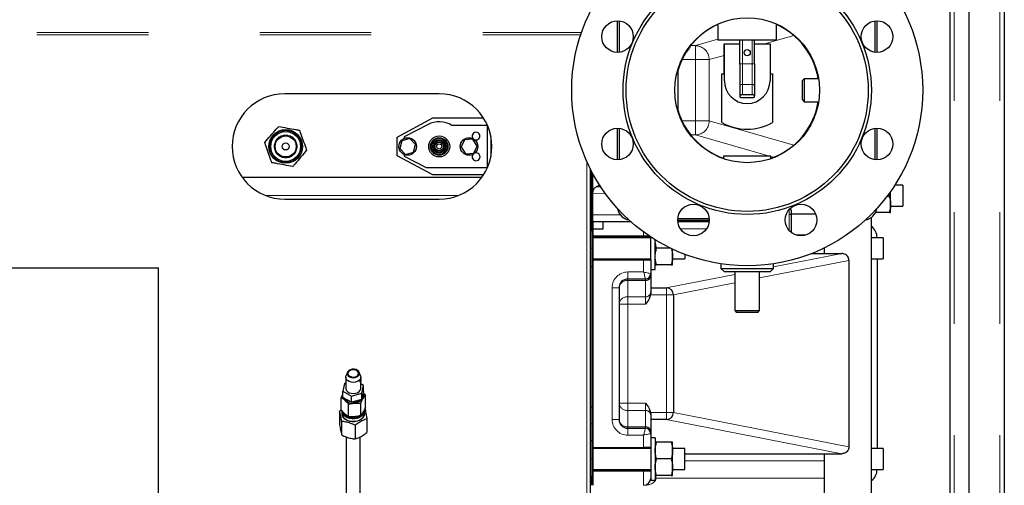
# Model space of a CAD drawing. Header units: millimetres. Extents: x 26 to 242, y 76 to 156.
# Tile 36 of 72: x 109.14 to 120.36, y 94.04 to 99.34. Entities that reach past the tile are written whole.
import ezdxf

# ---------------------------------------------------------------- set-up
doc = ezdxf.new("R2010")
doc.units = ezdxf.units.MM
doc.linetypes.add('PHANTOM', pattern=[12.7, 6.35, -1.27, 1.27, -1.27, 1.27, -1.27])

msp = doc.modelspace()

# ---------------------------------------------------------------- linework, layer by layer
at = {"color": 8, "linetype": 'PHANTOM', "lineweight": 18}
for p, q in [((119.793, 104.767), (119.793, 79.665)), ((120.313, 104.767), (120.313, 79.665)), ((101.719, 99.193), (115.544, 99.193)), ((101.719, 99.168), (115.536, 99.168)), ((116.842, 99.045), (117.099, 99.118)), ((117.378, 98.838), (117.378, 99.105)), ((117.488, 98.838), (117.488, 99.105)), ((117.965, 99.16), (117.632, 99.065)), ((116.79, 99.045), (116.842, 99.045)), ((116.842, 99.045), (116.842, 98.885)), ((116.842, 98.885), (116.691, 98.885)), ((117.001, 98.885), (116.842, 98.885)), ((116.842, 98.187), (116.842, 98.885)), ((117.171, 98.933), (117.001, 98.885)), ((117.001, 98.885), (117.001, 98.187)), ((117.378, 98.838), (117.348, 98.838)), ((117.378, 98.838), (117.378, 98.601)), ((117.488, 98.838), (117.378, 98.838)), ((117.488, 98.838), (117.488, 98.601)), ((117.518, 98.838), (117.488, 98.838)), ((117.378, 98.601), (117.378, 98.486)), ((117.488, 98.601), (117.378, 98.601)), ((117.488, 98.601), (117.488, 98.486)), ((116.691, 98.187), (116.842, 98.187)), ((116.842, 98.187), (116.842, 98.027)), ((117.001, 98.187), (116.842, 98.187)), ((117.001, 98.187), (117.965, 97.912)), ((116.842, 98.027), (116.79, 98.027)), ((117.687, 97.786), (116.842, 98.027)), ((117.733, 97.773), (117.703, 97.781)), ((115.607, 97.72), (115.607, 88.864)), ((111.948, 97.336), (114.139, 97.336)), ((115.643, 97.336), (115.663, 97.336)), ((115.818, 97.358), (115.673, 97.361)), ((117.913, 97.126), (117.913, 97.18)), ((115.673, 97.116), (115.988, 97.116)), ((117.913, 96.936), (117.913, 97.126)), ((116.969, 96.956), (116.673, 96.956)), ((116.253, 96.876), (115.673, 96.876)), ((116.253, 96.876), (116.253, 96.921)), ((116.253, 96.876), (116.318, 96.876)), ((116.253, 96.866), (116.253, 96.876)), ((115.663, 96.736), (115.643, 96.736)), ((117.733, 96.524), (118.511, 96.676)), ((116.253, 96.466), (116.253, 96.606)), ((118.593, 96.597), (117.573, 96.398)), ((116.073, 96.466), (116.253, 96.466)), ((116.073, 96.466), (116.073, 96.386)), ((116.511, 96.286), (117.293, 96.438)), ((115.893, 94.786), (115.893, 96.286)), ((115.893, 96.286), (115.973, 96.286)), ((116.073, 96.369), (116.073, 96.386)), ((116.073, 96.369), (116.073, 96.184)), ((116.273, 96.369), (116.073, 96.369)), ((116.273, 96.369), (116.273, 96.386)), ((116.273, 96.184), (116.273, 96.369)), ((116.513, 96.286), (116.513, 96.206)), ((117.293, 96.344), (116.593, 96.207)), ((116.073, 96.184), (116.273, 96.184)), ((116.073, 96.184), (116.073, 96.1)), ((116.273, 96.1), (116.273, 96.184)), ((116.513, 96.206), (116.332, 96.206)), ((116.513, 94.866), (116.513, 96.206)), ((116.593, 96.206), (116.513, 96.206)), ((115.973, 96.1), (116.073, 96.1)), ((116.073, 96.1), (116.073, 94.972)), ((116.273, 96.1), (116.073, 96.1)), ((115.973, 94.972), (116.073, 94.972)), ((116.073, 94.888), (116.073, 94.972)), ((116.073, 94.972), (116.273, 94.972)), ((116.273, 94.888), (116.273, 94.972)), ((116.073, 94.888), (116.073, 94.702)), ((116.273, 94.888), (116.073, 94.888)), ((116.273, 94.702), (116.273, 94.888)), ((116.332, 94.866), (116.513, 94.866)), ((116.513, 94.866), (116.513, 94.786)), ((116.593, 94.866), (116.513, 94.866)), ((116.593, 94.865), (118.593, 94.475)), ((115.663, 94.736), (115.643, 94.736)), ((115.893, 94.786), (115.973, 94.786)), ((118.511, 94.396), (116.511, 94.786)), ((116.073, 94.686), (116.073, 94.702)), ((116.073, 94.702), (116.273, 94.702)), ((116.073, 94.606), (116.073, 94.686)), ((116.253, 94.606), (116.073, 94.606)), ((116.253, 94.466), (116.253, 94.606)), ((116.273, 94.686), (116.273, 94.702)), ((115.663, 94.336), (115.643, 94.336)), ((118.312, 94.316), (116.721, 94.316)), ((115.673, 94.196), (116.253, 94.196)), ((116.253, 94.196), (116.253, 94.206)), ((116.333, 94.196), (116.253, 94.196)), ((116.253, 94.036), (116.253, 94.196)), ((116.393, 94.116), (116.383, 94.116)), ((116.393, 94.146), (116.393, 94.116)), ((116.393, 94.116), (118.312, 94.116))]:
    msp.add_line(p, q, dxfattribs=at)
at = {"color": 7, "linetype": 'Continuous', "lineweight": 25}
for p, q in [((119.963, 79.665), (119.963, 104.767)), ((120.363, 104.756), (120.363, 79.676)), ((119.743, 104.386), (119.743, 80.044)), ((115.953, 99.328), (115.953, 98.968)), ((115.973, 99.327), (115.973, 98.969)), ((118.893, 98.969), (118.893, 99.327)), ((118.913, 98.968), (118.913, 99.328)), ((117.099, 99.29), (117.099, 99.105)), ((117.767, 99.105), (117.767, 99.29)), ((117.767, 99.105), (117.099, 99.105)), ((117.348, 98.838), (117.348, 99.105)), ((117.518, 98.838), (117.518, 99.105)), ((117.171, 98.725), (117.171, 99.065)), ((117.171, 99.065), (117.173, 99.065)), ((117.173, 98.645), (117.173, 99.065)), ((117.173, 99.065), (117.348, 99.065)), ((117.518, 99.065), (117.693, 99.065)), ((117.693, 99.065), (117.693, 98.645)), ((117.693, 99.065), (117.695, 99.065)), ((117.695, 99.065), (117.695, 98.725)), ((116.644, 98.777), (116.644, 98.295)), ((117.348, 98.838), (117.348, 98.589)), ((117.518, 98.838), (117.518, 98.589)), ((117.143, 98.168), (117.143, 98.725)), ((117.143, 98.725), (117.171, 98.725)), ((117.695, 98.725), (117.723, 98.725)), ((117.723, 98.725), (117.723, 98.168)), ((118.082, 98.666), (118.062, 98.646)), ((118.062, 98.426), (118.062, 98.646)), ((118.248, 98.666), (118.082, 98.666)), ((118.082, 98.666), (118.082, 98.406)), ((117.348, 98.589), (117.348, 98.474)), ((117.518, 98.589), (117.518, 98.474)), ((113.923, 98.496), (112.163, 98.496)), ((117.348, 98.474), (117.348, 98.465)), ((117.488, 98.486), (117.378, 98.486)), ((117.378, 98.452), (117.488, 98.452)), ((117.518, 98.465), (117.518, 98.474)), ((118.062, 98.426), (118.082, 98.406)), ((118.082, 98.406), (118.248, 98.406)), ((113.443, 98.003), (113.852, 98.221)), ((113.852, 98.221), (114.428, 98.221)), ((113.796, 98.145), (113.523, 98.006)), ((114.473, 98.136), (114.068, 98.136)), ((114.473, 97.656), (114.473, 98.136)), ((115.953, 98.104), (115.953, 97.744)), ((115.973, 98.103), (115.973, 97.745)), ((118.893, 97.745), (118.893, 98.103)), ((118.913, 97.744), (118.913, 98.104)), ((113.443, 97.789), (113.443, 98.003)), ((113.588, 97.987), (113.496, 97.96)), ((113.523, 98.006), (113.523, 97.988)), ((113.651, 97.919), (113.588, 97.987)), ((114.21, 97.971), (114.173, 97.891)), ((114.306, 97.98), (114.21, 97.971)), ((114.354, 97.901), (114.306, 97.98)), ((114.513, 98.005), (114.513, 97.787)), ((113.496, 97.96), (113.475, 97.873)), ((113.475, 97.873), (113.538, 97.805)), ((113.63, 97.832), (113.651, 97.919)), ((114.173, 97.891), (114.221, 97.812)), ((114.317, 97.82), (114.354, 97.901)), ((113.852, 97.571), (113.443, 97.789)), ((113.523, 97.804), (113.523, 97.786)), ((113.523, 97.786), (113.773, 97.656)), ((113.538, 97.805), (113.63, 97.832)), ((114.221, 97.812), (114.317, 97.82)), ((117.163, 97.786), (117.163, 97.756)), ((117.703, 97.786), (117.163, 97.786)), ((117.703, 97.756), (117.703, 97.786)), ((113.773, 97.656), (114.473, 97.656)), ((115.643, 97.644), (115.643, 88.844)), ((111.676, 97.546), (114.411, 97.546)), ((114.428, 97.571), (113.852, 97.571)), ((115.643, 97.546), (115.663, 97.546)), ((115.663, 97.036), (115.663, 97.605)), ((115.673, 97.036), (115.673, 97.586)), ((115.75, 97.456), (115.71, 97.435)), ((119.206, 97.456), (119.117, 97.456)), ((119.206, 97.456), (119.206, 97.216)), ((112.163, 97.296), (113.923, 97.296)), ((119.051, 97.327), (119.027, 97.327)), ((119.068, 97.235), (119.068, 97.384)), ((119.068, 97.146), (119.068, 97.235)), ((119.068, 97.216), (119.206, 97.216)), ((115.643, 97.136), (115.663, 97.136)), ((115.663, 97.136), (115.663, 97.036)), ((116.642, 97.076), (117, 97.076)), ((117.933, 97.166), (117.933, 97.126)), ((118.212, 97.126), (117.933, 97.126)), ((117.933, 97.126), (117.933, 96.917)), ((118.85, 87.588), (118.85, 97.089)), ((119.051, 97.142), (118.895, 97.142)), ((119.068, 97.146), (119.068, 97.146)), ((115.663, 97.036), (115.643, 97.036)), ((115.663, 96.936), (115.663, 97.036)), ((115.673, 97.036), (115.663, 97.036)), ((115.663, 97.036), (115.663, 94.036)), ((116.11, 97.036), (115.673, 97.036)), ((115.673, 97.036), (115.673, 94.036)), ((115.673, 96.956), (115.793, 96.956)), ((115.793, 96.956), (115.793, 97.036)), ((116.641, 97.056), (117.001, 97.056)), ((117, 97.036), (116.642, 97.036)), ((115.663, 96.936), (115.643, 96.936)), ((115.673, 96.866), (116.253, 96.866)), ((116.333, 96.856), (115.673, 96.856)), ((116.333, 96.866), (116.253, 96.866)), ((116.333, 96.606), (116.333, 96.866)), ((118.099, 96.886), (117.992, 96.886)), ((118.981, 96.856), (118.85, 96.856)), ((118.981, 96.856), (118.981, 96.616)), ((116.383, 96.589), (116.383, 96.832)), ((116.562, 96.736), (116.4, 96.736)), ((118.312, 96.739), (118.312, 96.676)), ((116.583, 96.641), (116.583, 96.726)), ((116.583, 96.546), (116.583, 96.641)), ((116.721, 96.667), (116.721, 96.616)), ((118.168, 96.676), (118.511, 96.676)), ((118.511, 96.676), (118.513, 96.676)), ((106.603, 96.514), (110.723, 96.514)), ((110.723, 87.814), (110.723, 96.514)), ((115.663, 96.526), (115.643, 96.526)), ((115.673, 96.616), (116.333, 96.616)), ((115.673, 96.606), (116.253, 96.606)), ((116.253, 96.606), (116.333, 96.606)), ((116.333, 96.606), (116.333, 96.446)), ((116.383, 96.496), (116.383, 96.589)), ((116.566, 96.546), (116.4, 96.546)), ((116.583, 96.616), (116.721, 96.616)), ((117.133, 96.559), (117.133, 96.506)), ((117.133, 96.506), (117.173, 96.466)), ((117.133, 96.506), (117.733, 96.506)), ((117.693, 96.466), (117.733, 96.506)), ((117.733, 96.506), (117.733, 96.559)), ((118.593, 96.596), (118.593, 94.476)), ((118.85, 96.616), (118.981, 96.616)), ((118.913, 96.616), (118.913, 94.456)), ((116.333, 96.496), (116.383, 96.496)), ((116.333, 96.446), (116.333, 96.419)), ((116.333, 96.419), (116.333, 96.234)), ((117.693, 96.466), (117.173, 96.466)), ((117.293, 96.466), (117.293, 96.026)), ((117.573, 96.026), (117.573, 96.466)), ((115.973, 96.286), (115.973, 94.786)), ((116.273, 96.386), (116.073, 96.386)), ((116.333, 96.286), (116.513, 96.286)), ((116.333, 96.224), (116.332, 96.206)), ((116.333, 96.234), (116.333, 96.224)), ((116.593, 96.206), (116.593, 94.866)), ((117.293, 96.026), (117.313, 96.006)), ((117.293, 96.026), (117.573, 96.026)), ((117.553, 96.006), (117.313, 96.006)), ((117.553, 96.006), (117.573, 96.026)), ((112.877, 95.324), (112.861, 95.284)), ((113.025, 95.284), (113.01, 95.324)), ((112.844, 95.197), (112.825, 95.108)), ((112.858, 95.201), (112.844, 95.197)), ((112.858, 95.268), (112.858, 95.141)), ((113.028, 95.251), (113.028, 95.268)), ((113.028, 95.141), (113.028, 95.229)), ((113.062, 95.174), (113.028, 95.193)), ((113.042, 95.085), (113.062, 95.174)), ((113.062, 95.103), (113.062, 95.174)), ((112.825, 95.108), (112.924, 95.052)), ((112.825, 95.038), (112.825, 95.108)), ((112.924, 95.052), (113.042, 95.085)), ((112.924, 94.982), (112.924, 95.052)), ((113.062, 95.103), (113.042, 95.014)), ((113.042, 95.014), (113.042, 95.085)), ((113.081, 95.062), (113.058, 95.087)), ((113.081, 94.921), (113.081, 95.062)), ((112.806, 94.894), (112.806, 95.036)), ((112.924, 94.982), (112.825, 95.038)), ((112.891, 94.817), (112.891, 94.958)), ((113.042, 95.014), (112.924, 94.982)), ((113.028, 94.83), (113.028, 94.972)), ((112.788, 94.882), (112.806, 94.895)), ((112.788, 94.882), (112.788, 94.726)), ((112.818, 94.879), (112.818, 94.851)), ((113.068, 94.851), (113.068, 94.879)), ((115.663, 94.926), (115.643, 94.926)), ((116.332, 94.866), (116.333, 94.848)), ((116.333, 94.848), (116.333, 94.838)), ((116.333, 94.838), (116.333, 94.652)), ((112.811, 94.764), (112.811, 94.609)), ((112.966, 94.72), (112.966, 94.564)), ((113.098, 94.792), (113.098, 94.637)), ((116.513, 94.786), (116.333, 94.786)), ((116.073, 94.686), (116.273, 94.686)), ((116.333, 94.652), (116.333, 94.626)), ((116.333, 94.626), (116.333, 94.466)), ((112.863, 94.587), (112.863, 93.324)), ((113.023, 93.324), (113.023, 94.589)), ((115.663, 94.542), (115.643, 94.542)), ((116.383, 94.576), (116.333, 94.576)), ((116.383, 94.576), (116.383, 94.096)), ((116.566, 94.526), (116.4, 94.526)), ((116.583, 94.431), (116.583, 94.526)), ((115.673, 94.466), (116.253, 94.466)), ((116.333, 94.456), (115.673, 94.456)), ((116.333, 94.466), (116.253, 94.466)), ((116.333, 94.466), (116.333, 94.206)), ((116.721, 94.456), (116.583, 94.456)), ((116.583, 94.241), (116.583, 94.431)), ((116.721, 94.216), (116.721, 94.456)), ((116.721, 94.396), (118.511, 94.396)), ((118.312, 94.396), (118.312, 93.676)), ((118.513, 94.396), (118.511, 94.396)), ((118.981, 94.456), (118.85, 94.456)), ((118.981, 94.456), (118.981, 94.216)), ((116.566, 94.336), (116.4, 94.336)), ((115.673, 94.216), (116.333, 94.216)), ((115.673, 94.206), (116.253, 94.206)), ((116.253, 94.206), (116.333, 94.206)), ((116.333, 94.206), (116.333, 94.196)), ((116.333, 94.196), (116.333, 94.116)), ((116.583, 94.146), (116.583, 94.241)), ((116.583, 94.216), (116.721, 94.216)), ((118.85, 94.216), (118.981, 94.216)), ((115.663, 94.136), (115.643, 94.136)), ((115.663, 94.036), (115.663, 94.136)), ((116.333, 94.116), (116.333, 94.096)), ((116.333, 94.096), (116.383, 94.096)), ((116.566, 94.146), (116.4, 94.146))]:
    msp.add_line(p, q, dxfattribs=at)
at = {"color": 8, "linetype": 'PHANTOM', "lineweight": 18, "flags": 128}
for points in [[(117.378, 98.601), (117.372, 98.601), (117.367, 98.6), (117.362, 98.599), (117.357, 98.598), (117.353, 98.596), (117.351, 98.593), (117.349, 98.591), (117.348, 98.589)], [(117.518, 98.589), (117.518, 98.591), (117.516, 98.593), (117.513, 98.596), (117.51, 98.598), (117.505, 98.599), (117.5, 98.6), (117.494, 98.601), (117.488, 98.601)], [(116.273, 96.386), (116.273, 96.387), (116.272, 96.392), (116.27, 96.399), (116.267, 96.409), (116.264, 96.421), (116.261, 96.435), (116.257, 96.45), (116.253, 96.466)], [(116.253, 96.466), (116.267, 96.462), (116.281, 96.459), (116.293, 96.456), (116.305, 96.453), (116.315, 96.451), (116.323, 96.449), (116.328, 96.447), (116.332, 96.446), (116.333, 96.446)], [(116.253, 94.606), (116.257, 94.62), (116.26, 94.633), (116.263, 94.646), (116.266, 94.657), (116.269, 94.667), (116.271, 94.675), (116.272, 94.681), (116.273, 94.685), (116.273, 94.686)], [(116.333, 94.626), (116.332, 94.626), (116.328, 94.625), (116.323, 94.623), (116.315, 94.621), (116.305, 94.619), (116.293, 94.616), (116.281, 94.613), (116.267, 94.609), (116.253, 94.606)]]:
    msp.add_lwpolyline(points, dxfattribs=at)
at = {"color": 7, "linetype": 'Continuous', "lineweight": 25, "flags": 128}
for points in [[(117.378, 98.486), (117.372, 98.486), (117.367, 98.485), (117.362, 98.484), (117.357, 98.482), (117.353, 98.481), (117.351, 98.478), (117.349, 98.476), (117.348, 98.474)], [(117.348, 98.465), (117.349, 98.463), (117.351, 98.46), (117.353, 98.458), (117.357, 98.456), (117.362, 98.455), (117.367, 98.453), (117.372, 98.453), (117.378, 98.452)], [(117.518, 98.474), (117.518, 98.476), (117.516, 98.478), (117.513, 98.481), (117.51, 98.482), (117.505, 98.484), (117.5, 98.485), (117.494, 98.486), (117.488, 98.486)], [(117.488, 98.452), (117.494, 98.453), (117.5, 98.453), (117.505, 98.455), (117.51, 98.456), (117.513, 98.458), (117.516, 98.46), (117.518, 98.463), (117.518, 98.465)], [(113.025, 95.284), (113.026, 95.282), (113.028, 95.264), (113.022, 95.246), (113.01, 95.231), (112.991, 95.219), (112.968, 95.211), (112.943, 95.208), (112.918, 95.211), (112.895, 95.219), (112.877, 95.231), (112.864, 95.246), (112.859, 95.264), (112.86, 95.282), (112.861, 95.284)], [(112.954, 95.359), (112.931, 95.359), (112.91, 95.353), (112.892, 95.343), (112.88, 95.33), (112.875, 95.314), (112.877, 95.298), (112.886, 95.284), (112.902, 95.272), (112.922, 95.264), (112.944, 95.262), (112.967, 95.265), (112.986, 95.273), (113.002, 95.285), (113.01, 95.299), (113.012, 95.315), (113.006, 95.331), (112.993, 95.344), (112.975, 95.354), (112.954, 95.359)], [(112.952, 95.353), (112.932, 95.352), (112.912, 95.347), (112.896, 95.337), (112.886, 95.324), (112.883, 95.31), (112.887, 95.295), (112.898, 95.283), (112.915, 95.274), (112.934, 95.269), (112.955, 95.269), (112.975, 95.275), (112.99, 95.284), (113, 95.297), (113.003, 95.312), (112.999, 95.326), (112.988, 95.339), (112.972, 95.348), (112.952, 95.353)], [(113.028, 95.249), (113.028, 95.248), (113.028, 95.244), (113.028, 95.238), (113.028, 95.232), (113.028, 95.225), (113.028, 95.219), (113.027, 95.214), (113.025, 95.212), (113.024, 95.211), (113.022, 95.213), (113.022, 95.217), (113.022, 95.222), (113.023, 95.228), (113.025, 95.235), (113.026, 95.241), (113.027, 95.245), (113.027, 95.245)], [(112.825, 95.051), (112.825, 95.061), (112.825, 95.062)], [(112.858, 95.141), (112.859, 95.137), (112.864, 95.119), (112.877, 95.104), (112.895, 95.091), (112.918, 95.084), (112.943, 95.081), (112.968, 95.084), (112.991, 95.091), (113.01, 95.104), (113.022, 95.119), (113.028, 95.136), (113.028, 95.141)], [(113.057, 95.081), (113.062, 95.062), (113.06, 95.041), (113.051, 95.021), (113.035, 95.003), (113.014, 94.989), (112.988, 94.979), (112.959, 94.973)], [(112.961, 94.762), (112.93, 94.762), (112.9, 94.766), (112.873, 94.776), (112.849, 94.79), (112.831, 94.808), (112.82, 94.828), (112.816, 94.85), (112.818, 94.869)], [(113.067, 94.892), (113.068, 94.881), (113.065, 94.86), (113.055, 94.84), (113.038, 94.822), (113.016, 94.807), (112.989, 94.797), (112.96, 94.792), (112.93, 94.792), (112.901, 94.796), (112.874, 94.806), (112.851, 94.82), (112.834, 94.837), (112.822, 94.857), (112.818, 94.878), (112.818, 94.879)], [(112.818, 94.851), (112.818, 94.85), (112.822, 94.829), (112.834, 94.809), (112.851, 94.792), (112.874, 94.778), (112.901, 94.768), (112.93, 94.763), (112.96, 94.764), (112.989, 94.769), (113.016, 94.779), (113.038, 94.794), (113.055, 94.811), (113.065, 94.831), (113.068, 94.851)], [(112.834, 94.861), (112.834, 94.861), (112.847, 94.842), (112.865, 94.827), (112.889, 94.815), (112.916, 94.808), (112.945, 94.805), (112.973, 94.808), (113, 94.816), (113.022, 94.827)], [(113.068, 94.869), (113.071, 94.853), (113.068, 94.831), (113.057, 94.81), (113.04, 94.792), (113.017, 94.778), (112.99, 94.767), (112.961, 94.762)]]:
    msp.add_lwpolyline(points, dxfattribs=at)
at = {"color": 7, "linetype": 'Continuous', "lineweight": 25}
for centre, radius in [((117.433, 98.536), 2), ((117.433, 98.536), 1.415), ((117.433, 98.536), 1.38), ((115.955, 99.148), 0.18), ((117.433, 98.536), 0.825), ((118.912, 99.148), 0.18), ((117.433, 98.965), 0.035), ((112.173, 97.896), 0.192), ((115.955, 97.924), 0.18), ((118.912, 97.924), 0.18), ((112.173, 97.896), 0.17), ((112.173, 97.896), 0.12), ((113.563, 97.896), 0.1), ((113.923, 97.896), 0.12), ((113.923, 97.896), 0.1), ((113.923, 97.896), 0.09), ((113.923, 97.896), 0.075), ((114.263, 97.896), 0.1), ((112.173, 97.896), 0.04), ((113.923, 97.896), 0.064), ((113.923, 97.896), 0.05), ((113.923, 97.896), 0.03), ((116.821, 97.058), 0.18), ((118.046, 97.058), 0.18)]:
    msp.add_circle(centre, radius, dxfattribs=at)
at = {"color": 8, "linetype": 'PHANTOM', "lineweight": 18}
for radius in [0.18, 0.13]:
    msp.add_circle((112.173, 97.896), radius, dxfattribs=at)
at = {"color": 7, "linetype": 'Continuous', "lineweight": 25}
for centre, radius, start, end in [((117.433, 98.536), 0.82, 114.0364, 164.1952), ((117.433, 98.536), 0.82, 9.122, 65.9636), ((117.433, 98.645), 0.26, 180, 0), ((112.163, 97.896), 0.6, 90, 270), ((113.923, 97.896), 0.6, 270, 90), ((117.433, 98.536), 0.82, 195.8048, 250.7756), ((117.433, 98.536), 0.82, 289.2244, 350.878), ((113.923, 97.896), 0.28, 58.9973, 117.0735), ((117.433, 98.693), 0.6, 241.0967, 298.9033), ((114.343, 98.014), 0.044, 0, 223.6177), ((114.343, 98.014), 0.044, 248.1105, 0), ((114.343, 97.778), 0.045, 139.884, 0), ((114.343, 97.778), 0.045, 0, 108.3879), ((116.113, 97.216), 0.16, 190.0449, 259.9551), ((117.913, 97.166), 0.02, 0, 74.8017), ((118.753, 97.216), 0.16, 280.0449, 349.9551), ((118.753, 96.856), 0.16, 0, 52.6812), ((118.513, 96.596), 0.08, 0, 0.9013), ((116.273, 96.446), 0.06, 270, 0), ((116.073, 96.286), 0.1, 90, 180), ((116.513, 96.206), 0.08, 0, 90), ((112.936, 95.093), 0.122, 208.0221, 280.8951), ((112.932, 95.088), 0.101, 223.4133, 257.5887), ((112.945, 95.112), 0.127, 267.3596, 303.5224), ((116.513, 94.866), 0.08, 270, 0), ((116.073, 94.786), 0.1, 180, 270), ((116.273, 94.626), 0.06, 0, 90), ((118.513, 94.476), 0.08, 359.0987, 0), ((118.753, 94.216), 0.16, 307.3188, 0), ((116.253, 94.116), 0.08, 270, 0)]:
    msp.add_arc(centre, radius, start, end, dxfattribs=at)
at = {"color": 8, "linetype": 'PHANTOM', "lineweight": 18}
for centre, radius, start, end in [((116.84, 98.884), 0.16, 0.0915, 89.5086), ((116.84, 98.187), 0.16, 270.4914, 359.9085), ((116.073, 96.286), 0.18, 90, 180), ((116.278, 96.425), 0.0557, 265.3036, 354.368), ((116.066, 96.277), 0.0928, 85.3033, 174.3674), ((116.066, 96.091), 0.0928, 85.3041, 174.3666), ((116.278, 96.239), 0.0557, 265.3024, 354.3678), ((116.066, 94.981), 0.0928, 185.6334, 274.6959), ((116.278, 94.833), 0.0557, 5.6322, 94.6976), ((116.073, 94.786), 0.18, 180, 270), ((116.066, 94.795), 0.0928, 185.6326, 274.6967), ((116.278, 94.647), 0.0557, 5.6334, 94.6964)]:
    msp.add_arc(centre, radius, start, end, dxfattribs=at)
msp.add_ellipse((116.253, 94.116), major_axis=(0.14, 0), ratio=0.571429, start_param=4.712389, end_param=6.283185, dxfattribs=at)
at = {"color": 7, "linetype": 'Continuous', "lineweight": 25}
for points, knots in [([(111.935, 97.94), (111.956, 97.965), (112, 98.016), (112.053, 98.078), (112.084, 98.114), (112.092, 98.124)], [0, 0, 0, 0, 0.409278, 0.831288, 1, 1, 1, 1]), ([(112.092, 98.124), (112.125, 98.118), (112.19, 98.106), (112.271, 98.091), (112.317, 98.083), (112.331, 98.08)], [0, 0, 0, 0, 0.409281, 0.831291, 1, 1, 1, 1]), ([(112.331, 98.08), (112.334, 98.072), (112.346, 98.036), (112.37, 97.969), (112.395, 97.9), (112.408, 97.862), (112.412, 97.852)], [0, 0, 0, 0, 0.106385, 0.483147, 0.87071, 1, 1, 1, 1]), ([(112.016, 97.711), (112.012, 97.721), (111.999, 97.759), (111.975, 97.828), (111.951, 97.895), (111.938, 97.932), (111.935, 97.94)], [0, 0, 0, 0, 0.129296, 0.505993, 0.893615, 1, 1, 1, 1]), ([(112.412, 97.852), (112.39, 97.827), (112.347, 97.776), (112.294, 97.714), (112.263, 97.678), (112.254, 97.667)], [0, 0, 0, 0, 0.409277, 0.831286, 1, 1, 1, 1]), ([(112.254, 97.667), (112.222, 97.673), (112.156, 97.686), (112.076, 97.7), (112.029, 97.709), (112.016, 97.711)], [0, 0, 0, 0, 0.409279, 0.831289, 1, 1, 1, 1]), ([(115.673, 97.361), (115.674, 97.368), (115.675, 97.384), (115.682, 97.405), (115.693, 97.422), (115.703, 97.431), (115.709, 97.434), (115.71, 97.435)], [0, 0, 0, 0, 0.221907, 0.443204, 0.678766, 0.954387, 1, 1, 1, 1]), ([(119.064, 97.379), (119.064, 97.377), (119.062, 97.359), (119.056, 97.342), (119.051, 97.327)], [0, 0, 0, 0, 0.121077, 1, 1, 1, 1]), ([(119.051, 97.327), (119.054, 97.321), (119.064, 97.29), (119.066, 97.259), (119.068, 97.235)], [0, 0, 0, 0, 0.224391, 1, 1, 1, 1]), ([(119.068, 97.235), (119.068, 97.227), (119.067, 97.196), (119.058, 97.165), (119.051, 97.142)], [0, 0, 0, 0, 0.242388, 1, 1, 1, 1]), ([(117.913, 97.126), (117.915, 97.126), (117.919, 97.126), (117.924, 97.126), (117.929, 97.126), (117.933, 97.126), (117.933, 97.126), (117.933, 97.126)], [0, 0, 0, 0, 0.15424, 0.307815, 0.518956, 0.788058, 1, 1, 1, 1]), ([(119.051, 97.142), (119.056, 97.142), (119.066, 97.144), (119.067, 97.145), (119.068, 97.146)], [0, 0, 0, 0, 0.495458, 1, 1, 1, 1]), ([(116.4, 96.736), (116.396, 96.751), (116.386, 96.782), (116.384, 96.815), (116.383, 96.831)], [0, 0, 0, 0, 0.495464, 1, 1, 1, 1]), ([(116.383, 96.641), (116.383, 96.643), (116.383, 96.66), (116.387, 96.692), (116.396, 96.721), (116.4, 96.736)], [0, 0, 0, 0, 0.07009, 0.53079, 1, 1, 1, 1]), ([(116.566, 96.736), (116.571, 96.72), (116.581, 96.689), (116.582, 96.657), (116.583, 96.641)], [0, 0, 0, 0, 0.495459, 1, 1, 1, 1]), ([(116.4, 96.546), (116.396, 96.561), (116.386, 96.592), (116.384, 96.625), (116.383, 96.641)], [0, 0, 0, 0, 0.495454, 1, 1, 1, 1]), ([(116.583, 96.641), (116.583, 96.639), (116.583, 96.622), (116.579, 96.589), (116.571, 96.561), (116.566, 96.546)], [0, 0, 0, 0, 0.0700901, 0.5307854, 1, 1, 1, 1]), ([(118.593, 96.597), (118.592, 96.606), (118.59, 96.624), (118.576, 96.647), (118.556, 96.665), (118.535, 96.674), (118.52, 96.676), (118.514, 96.676), (118.513, 96.676)], [0, 0, 0, 0, 0.2142287, 0.4284482, 0.6432057, 0.8598169, 0.9764767, 1, 1, 1, 1]), ([(116.383, 96.546), (116.385, 96.546), (116.388, 96.546), (116.398, 96.546), (116.4, 96.546)], [0, 0, 0, 0, 0.775609, 1, 1, 1, 1]), ([(116.566, 96.546), (116.569, 96.546), (116.579, 96.546), (116.581, 96.546), (116.583, 96.546)], [0, 0, 0, 0, 0.224392, 1, 1, 1, 1]), ([(116.332, 96.206), (116.327, 96.191), (116.315, 96.152), (116.289, 96.12), (116.273, 96.1), (116.273, 96.1)], [0, 0, 0, 0, 0.386023, 0.997678, 1, 1, 1, 1]), ([(113.027, 95.245), (113.028, 95.246), (113.028, 95.249), (113.028, 95.251), (113.028, 95.251), (113.028, 95.251)], [0, 0, 0, 0, 0.473406, 0.946502, 1, 1, 1, 1]), ([(112.825, 95.074), (112.824, 95.073), (112.818, 95.062), (112.812, 95.048), (112.806, 95.036)], [0, 0, 0, 0, 0.126627, 1, 1, 1, 1]), ([(113.028, 94.972), (113.034, 94.984), (113.046, 95.009), (113.064, 95.04), (113.075, 95.055), (113.081, 95.062)], [0, 0, 0, 0, 0.336153, 0.682265, 1, 1, 1, 1]), ([(112.806, 95.036), (112.815, 95.03), (112.835, 95.017), (112.863, 94.99), (112.882, 94.969), (112.891, 94.958)], [0, 0, 0, 0, 0.336155, 0.682266, 1, 1, 1, 1]), ([(112.891, 94.958), (112.902, 94.961), (112.927, 94.968), (112.968, 94.973), (113.002, 94.974), (113.022, 94.972), (113.028, 94.972)], [0, 0, 0, 0, 0.245347, 0.553768, 0.871688, 1, 1, 1, 1]), ([(116.273, 94.972), (116.273, 94.971), (116.289, 94.952), (116.315, 94.92), (116.327, 94.881), (116.332, 94.866)], [0, 0, 0, 0, 0.002322, 0.613977, 1, 1, 1, 1]), ([(112.811, 94.764), (112.81, 94.771), (112.807, 94.792), (112.801, 94.825), (112.794, 94.858), (112.79, 94.874), (112.788, 94.882)], [0, 0, 0, 0, 0.132867, 0.440868, 0.757837, 1, 1, 1, 1]), ([(112.891, 94.817), (112.882, 94.823), (112.862, 94.836), (112.834, 94.863), (112.815, 94.884), (112.806, 94.894)], [0, 0, 0, 0, 0.3361533, 0.6822656, 1, 1, 1, 1]), ([(113.028, 94.83), (113.022, 94.829), (113.003, 94.824), (112.968, 94.817), (112.927, 94.815), (112.902, 94.816), (112.891, 94.817)], [0, 0, 0, 0, 0.128311, 0.436986, 0.754652, 1, 1, 1, 1]), ([(113.081, 94.921), (113.075, 94.909), (113.063, 94.883), (113.045, 94.853), (113.034, 94.838), (113.028, 94.83)], [0, 0, 0, 0, 0.336154, 0.682266, 1, 1, 1, 1]), ([(113.076, 94.91), (113.077, 94.902), (113.082, 94.886), (113.088, 94.854), (113.094, 94.82), (113.097, 94.799), (113.098, 94.792)], [0, 0, 0, 0, 0.242158, 0.549928, 0.867129, 1, 1, 1, 1]), ([(112.788, 94.726), (112.79, 94.715), (112.794, 94.689), (112.801, 94.652), (112.807, 94.626), (112.81, 94.613), (112.811, 94.609)], [0, 0, 0, 0, 0.242161, 0.549925, 0.867134, 1, 1, 1, 1]), ([(112.966, 94.72), (112.949, 94.727), (112.914, 94.743), (112.861, 94.758), (112.827, 94.762), (112.811, 94.764)], [0, 0, 0, 0, 0.336157, 0.682271, 1, 1, 1, 1]), ([(113.098, 94.792), (113.084, 94.787), (113.054, 94.776), (113.009, 94.751), (112.98, 94.73), (112.966, 94.72)], [0, 0, 0, 0, 0.336154, 0.682269, 1, 1, 1, 1]), ([(112.811, 94.609), (112.828, 94.601), (112.863, 94.585), (112.916, 94.57), (112.95, 94.566), (112.966, 94.564)], [0, 0, 0, 0, 0.336152, 0.682267, 1, 1, 1, 1]), ([(112.966, 94.564), (112.981, 94.569), (113.011, 94.58), (113.056, 94.605), (113.084, 94.626), (113.098, 94.637)], [0, 0, 0, 0, 0.336156, 0.682269, 1, 1, 1, 1]), ([(116.383, 94.431), (116.383, 94.433), (116.383, 94.45), (116.387, 94.482), (116.396, 94.511), (116.4, 94.526)], [0, 0, 0, 0, 0.070099, 0.530785, 1, 1, 1, 1]), ([(116.4, 94.526), (116.398, 94.526), (116.388, 94.526), (116.385, 94.526), (116.383, 94.526)], [0, 0, 0, 0, 0.224391, 1, 1, 1, 1]), ([(116.566, 94.526), (116.571, 94.51), (116.581, 94.479), (116.582, 94.447), (116.583, 94.431)], [0, 0, 0, 0, 0.495454, 1, 1, 1, 1]), ([(116.583, 94.526), (116.581, 94.526), (116.579, 94.526), (116.569, 94.526), (116.566, 94.526)], [0, 0, 0, 0, 0.775608, 1, 1, 1, 1]), ([(116.4, 94.336), (116.396, 94.351), (116.386, 94.382), (116.384, 94.415), (116.383, 94.431)], [0, 0, 0, 0, 0.495459, 1, 1, 1, 1]), ([(116.583, 94.431), (116.583, 94.429), (116.583, 94.412), (116.579, 94.379), (116.571, 94.351), (116.566, 94.336)], [0, 0, 0, 0, 0.07009, 0.53079, 1, 1, 1, 1]), ([(118.593, 94.475), (118.593, 94.474), (118.593, 94.464), (118.589, 94.445), (118.574, 94.422), (118.554, 94.405), (118.532, 94.397), (118.519, 94.396), (118.513, 94.396)], [0, 0, 0, 0, 0.026007, 0.24109, 0.457966, 0.667967, 0.872836, 1, 1, 1, 1]), ([(116.383, 94.241), (116.383, 94.243), (116.383, 94.26), (116.387, 94.292), (116.396, 94.321), (116.4, 94.336)], [0, 0, 0, 0, 0.07009, 0.530785, 1, 1, 1, 1]), ([(116.566, 94.336), (116.571, 94.32), (116.581, 94.289), (116.582, 94.257), (116.583, 94.241)], [0, 0, 0, 0, 0.495464, 1, 1, 1, 1]), ([(116.4, 94.146), (116.396, 94.161), (116.386, 94.192), (116.384, 94.225), (116.383, 94.241)], [0, 0, 0, 0, 0.495454, 1, 1, 1, 1]), ([(116.583, 94.241), (116.583, 94.239), (116.583, 94.222), (116.579, 94.189), (116.571, 94.161), (116.566, 94.146)], [0, 0, 0, 0, 0.0700901, 0.5307854, 1, 1, 1, 1]), ([(116.383, 94.146), (116.385, 94.146), (116.388, 94.146), (116.398, 94.146), (116.4, 94.146)], [0, 0, 0, 0, 0.775609, 1, 1, 1, 1]), ([(116.566, 94.146), (116.569, 94.146), (116.579, 94.146), (116.581, 94.146), (116.583, 94.146)], [0, 0, 0, 0, 0.224392, 1, 1, 1, 1])]:
    msp.add_open_spline(points, degree=3, knots=knots, dxfattribs=at)
at = {"color": 8, "linetype": 'PHANTOM', "lineweight": 18}
msp.add_open_spline([(115.71, 97.435), (115.71, 97.435), (115.729, 97.435), (115.749, 97.435), (115.768, 97.434)], degree=3, knots=[0, 0, 0, 0, 0.000021, 1, 1, 1, 1], dxfattribs=at)

doc.saveas('drawing.dxf')
